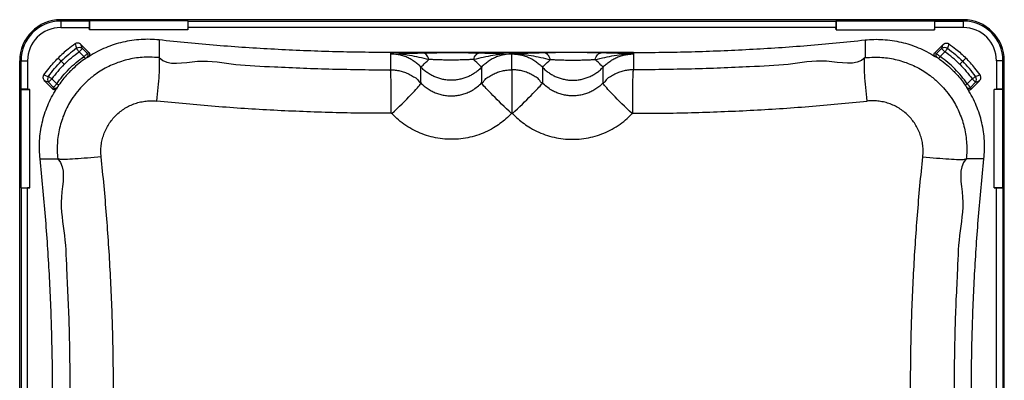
# Paper-space layout '1012-790 Hybird Padfoot' of a CAD drawing. Header units: millimetres. Extents: x 51 to 2966, y 67 to 3970.
# Tile 3 of 110: x 51 to 1251, y 827 to 1267. Entities that reach past the tile are written whole.
import ezdxf

# ---------------------------------------------------------------- set-up
doc = ezdxf.new("R2010")
doc.units = ezdxf.units.MM

psp = doc.layouts.new('1012-790 Hybird Padfoot')

# ---------------------------------------------------------------- linework, layer by layer
at = {"color": 7, "linetype": 'Continuous', "lineweight": 25}
for p, q in [((101.3, 1267.2), (101.3, 1265.6)), ((1201.3, 1267.2), (101.3, 1267.2)), ((206.5, 1267.2), (101.3, 1267.2)), ((136.1, 1265.6), (101.3, 1265.6)), ((101.3, 1265.6), (101.3, 1257.6)), ((136.1, 1265.6), (136.3, 1265.7)), ((136.3, 1265.7), (136.3, 1254.8)), ((256.3, 1265.7), (136.3, 1265.7)), ((256.3, 1265.7), (256.3, 1254.8)), ((256.5, 1265.6), (256.3, 1265.7)), ((256.5, 1265.6), (1046.1, 1265.6)), ((1046.1, 1265.6), (1046.3, 1265.7)), ((1046.3, 1265.7), (1046.3, 1254.8)), ((1046.3, 1265.7), (1166.3, 1265.7)), ((1096.1, 1267.2), (1201.3, 1267.2)), ((1166.3, 1265.7), (1166.3, 1254.8)), ((1166.5, 1265.6), (1166.3, 1265.7)), ((1166.5, 1265.6), (1201.3, 1265.6)), ((1201.3, 1267.2), (1201.3, 1265.6)), ((1201.3, 1265.6), (1201.3, 1257.6)), ((101.3, 1257.6), (136.1, 1257.6)), ((136.3, 1254.8), (136.1, 1257.6)), ((256.3, 1254.8), (136.3, 1254.8)), ((256.3, 1254.8), (256.5, 1257.6)), ((1046.1, 1257.6), (256.5, 1257.6)), ((1046.3, 1254.8), (1046.1, 1257.6)), ((1046.3, 1254.8), (1166.3, 1254.8)), ((1166.3, 1254.8), (1166.5, 1257.6)), ((1201.3, 1257.6), (1166.5, 1257.6)), ((136.1, 1226.8), (126.1, 1236.7)), ((221.1, 1242.5), (221.1, 1221)), ((1081.6, 1242.5), (1081.6, 1221)), ((1166.5, 1226.8), (1176.5, 1236.7)), ((123.6, 1228), (127.7, 1232.1)), ((123.6, 1228), (129.5, 1222.2)), ((134, 1225.8), (127.7, 1232.1)), ((136.1, 1226.8), (134, 1225.8)), ((799.3, 1227.2), (503.3, 1227.2)), ((503.3, 1227.2), (503.3, 1225.4)), ((503.3, 1225.4), (503.3, 1206.1)), ((651.3, 1206.2), (651.3, 1225.4)), ((799.3, 1227.2), (799.3, 1225.4)), ((799.3, 1225.4), (799.3, 1206.1)), ((1166.5, 1226.8), (1168.6, 1225.8)), ((1168.6, 1225.8), (1174.9, 1232.1)), ((1179, 1228), (1173.1, 1222.2)), ((1179, 1228), (1174.9, 1232.1)), ((51.3, 1217.2), (52.9, 1217.2)), ((51.3, 117.2), (51.3, 1217.2)), ((51.3, 1112), (51.3, 1217.2)), ((52.9, 1217.2), (60.9, 1217.2)), ((52.9, 1182.4), (52.9, 1217.2)), ((60.9, 1217.2), (60.9, 1182.4)), ((98.1, 1220.4), (102, 1216.5)), ((102, 1216.5), (105.7, 1212.9)), ((1200.6, 1216.5), (1196.9, 1212.9)), ((1204.5, 1220.4), (1200.6, 1216.5)), ((1241.7, 1217.2), (1241.7, 1182.4)), ((1249.7, 1217.2), (1241.7, 1217.2)), ((1249.7, 1182.4), (1249.7, 1217.2)), ((1251.3, 1217.2), (1249.7, 1217.2)), ((1251.3, 117.2), (1251.3, 1217.2)), ((1251.3, 1112), (1251.3, 1217.2)), ((540.3, 1190.2), (540.3, 1209.4)), ((614.3, 1209.4), (614.3, 1190.2)), ((651.3, 1206.2), (651.3, 1153)), ((688.3, 1209.4), (688.3, 1190.2)), ((762.3, 1190.2), (762.3, 1209.4)), ((91.7, 1182.5), (81.8, 1192.4)), ((90.5, 1195), (86.4, 1190.9)), ((92.7, 1184.5), (86.4, 1190.9)), ((90.5, 1195), (96.4, 1189.1)), ((1212.1, 1195), (1206.2, 1189.1)), ((1209.9, 1184.5), (1216.2, 1190.9)), ((1210.9, 1182.5), (1220.8, 1192.4)), ((1212.1, 1195), (1216.2, 1190.9)), ((52.9, 1182.4), (52.9, 1182.2)), ((52.9, 1182.2), (63.8, 1182.2)), ((52.9, 1062.2), (52.9, 1182.2)), ((63.8, 1182.2), (60.9, 1182.4)), ((63.8, 1062.2), (63.8, 1182.2)), ((91.7, 1182.5), (92.7, 1184.5)), ((1210.9, 1182.5), (1209.9, 1184.5)), ((1238.8, 1182.2), (1241.7, 1182.4)), ((1238.8, 1062.2), (1238.8, 1182.2)), ((1249.7, 1182.2), (1238.8, 1182.2)), ((1249.7, 1182.4), (1249.7, 1182.2)), ((1249.7, 1062.2), (1249.7, 1182.2)), ((76.1, 1097.5), (97.6, 1097.5)), ((1226.5, 1097.5), (1205, 1097.5)), ((52.9, 1062.2), (63.8, 1062.2)), ((52.9, 1062.1), (52.9, 1062.2)), ((52.9, 1062.1), (52.9, 272.4)), ((63.8, 1062.2), (60.9, 1062.1)), ((60.9, 272.4), (60.9, 1062.1)), ((1238.8, 1062.2), (1241.7, 1062.1)), ((1249.7, 1062.2), (1238.8, 1062.2)), ((1241.7, 272.4), (1241.7, 1062.1)), ((1249.7, 1062.1), (1249.7, 1062.2)), ((1249.7, 1062.1), (1249.7, 272.4))]:
    psp.add_line(p, q, dxfattribs=at)
at = {"color": 7, "linetype": 'Continuous', "lineweight": 25, "flags": 128}
for points in [[(123.6, 1228), (123.1, 1228.7), (122.7, 1229.3), (122.3, 1229.9), (121.8, 1230.5), (121.5, 1231), (121.1, 1231.5), (120.8, 1231.9), (120.6, 1232.3)], [(550.1, 1218.6), (549.5, 1220.3), (548.8, 1221.9), (547.9, 1223.2), (547, 1224.4), (546.1, 1225.4), (545, 1226.1), (543.9, 1226.5), (542.8, 1226.7)], [(604.5, 1218.6), (605.1, 1220.3), (605.8, 1221.9), (606.6, 1223.2), (607.5, 1224.4), (608.5, 1225.4), (609.6, 1226.1), (610.6, 1226.5), (611.7, 1226.7)], [(698.1, 1218.6), (697.5, 1220.3), (696.8, 1221.9), (696, 1223.2), (695.1, 1224.4), (694.1, 1225.4), (693, 1226.1), (692, 1226.5), (690.9, 1226.7)], [(752.5, 1218.6), (753.1, 1220.3), (753.8, 1221.9), (754.7, 1223.2), (755.6, 1224.4), (756.6, 1225.4), (757.6, 1226.1), (758.7, 1226.5), (759.8, 1226.7)], [(1179, 1228), (1179.5, 1228.7), (1179.9, 1229.3), (1180.4, 1229.9), (1180.8, 1230.5), (1181.1, 1231), (1181.5, 1231.5), (1181.8, 1231.9), (1182, 1232.3)], [(131.2, 1219.7), (131.1, 1219.8), (131, 1219.9), (130.9, 1220.2), (130.7, 1220.5), (130.4, 1220.8), (130.1, 1221.2), (129.8, 1221.7), (129.5, 1222.2)], [(218.5, 1168), (219, 1172.2), (219.4, 1176.3), (219.8, 1180.5), (220.2, 1184.5), (220.5, 1188.5), (220.8, 1192.4), (221.1, 1196.1), (221.3, 1199.6), (221.5, 1202.9), (221.6, 1206), (221.7, 1208.9), (221.8, 1211.5), (221.8, 1213.8), (221.8, 1215.8), (221.7, 1217.5), (221.6, 1218.9), (221.5, 1219.9), (221.3, 1220.6), (221.1, 1221)], [(540.3, 1209.4), (540.5, 1209.6), (541, 1210.1), (541.9, 1210.8), (543, 1211.9), (544.4, 1213.2), (546, 1214.8), (547.9, 1216.6), (550.1, 1218.6)], [(614.3, 1209.4), (614.1, 1209.6), (613.5, 1210.1), (612.7, 1210.8), (611.6, 1211.9), (610.2, 1213.2), (608.5, 1214.8), (606.6, 1216.6), (604.5, 1218.6)], [(688.3, 1209.4), (688.5, 1209.6), (689.1, 1210.1), (689.9, 1210.8), (691, 1211.9), (692.4, 1213.2), (694.1, 1214.8), (696, 1216.6), (698.1, 1218.6)], [(762.3, 1209.4), (762.1, 1209.6), (761.6, 1210.1), (760.7, 1210.8), (759.6, 1211.9), (758.2, 1213.2), (756.6, 1214.8), (754.7, 1216.6), (752.5, 1218.6)], [(1084.1, 1168), (1083.6, 1172.2), (1083.2, 1176.3), (1082.8, 1180.5), (1082.4, 1184.5), (1082.1, 1188.5), (1081.8, 1192.4), (1081.5, 1196.1), (1081.3, 1199.6), (1081.1, 1202.9), (1081, 1206), (1080.9, 1208.9), (1080.8, 1211.5), (1080.8, 1213.8), (1080.8, 1215.8), (1080.9, 1217.5), (1081, 1218.9), (1081.1, 1219.9), (1081.3, 1220.6), (1081.6, 1221)], [(1171.4, 1219.7), (1171.5, 1219.8), (1171.6, 1219.9), (1171.7, 1220.2), (1171.9, 1220.5), (1172.2, 1220.8), (1172.5, 1221.2), (1172.8, 1221.7), (1173.1, 1222.2)], [(504.2, 1153), (504.2, 1157.2), (504.2, 1161.4), (504.2, 1165.6), (504.2, 1169.6), (504.2, 1173.7), (504.1, 1177.5), (504.1, 1181.3), (504, 1184.8), (504, 1188.2), (503.9, 1191.3), (503.9, 1194.1), (503.8, 1196.7), (503.7, 1199.1), (503.7, 1201.1), (503.6, 1202.8), (503.5, 1204.1), (503.4, 1205.1), (503.4, 1205.8), (503.3, 1206.1)], [(798.4, 1153), (798.4, 1157.2), (798.4, 1161.4), (798.4, 1165.6), (798.4, 1169.6), (798.4, 1173.7), (798.5, 1177.5), (798.5, 1181.3), (798.6, 1184.8), (798.6, 1188.2), (798.7, 1191.3), (798.7, 1194.1), (798.8, 1196.7), (798.9, 1199.1), (798.9, 1201.1), (799, 1202.8), (799.1, 1204.1), (799.2, 1205.1), (799.3, 1205.8), (799.3, 1206.1)], [(90.5, 1195), (89.9, 1195.4), (89.2, 1195.9), (88.6, 1196.3), (88.1, 1196.7), (87.5, 1197.1), (87.1, 1197.4), (86.6, 1197.7), (86.3, 1198)], [(98.8, 1187.4), (98.8, 1187.4), (98.6, 1187.5), (98.4, 1187.7), (98.1, 1187.9), (97.7, 1188.1), (97.3, 1188.4), (96.8, 1188.8), (96.4, 1189.1)], [(504.8, 1152.7), (508, 1155.7), (511.2, 1158.7), (514.3, 1161.7), (517.3, 1164.7), (520.2, 1167.5), (523, 1170.3), (525.6, 1173), (528.1, 1175.5), (530.4, 1177.9), (532.5, 1180.2), (534.3, 1182.2), (536, 1184), (537.3, 1185.7), (538.5, 1187.1), (539.3, 1188.2), (539.9, 1189.1), (540.2, 1189.8), (540.3, 1190.2)], [(650.7, 1152.8), (647.7, 1155.6), (644.6, 1158.5), (641.7, 1161.4), (638.7, 1164.2), (635.9, 1166.9), (633.2, 1169.6), (630.6, 1172.2), (628.1, 1174.7), (625.8, 1177), (623.7, 1179.2), (621.7, 1181.3), (620, 1183.1), (618.4, 1184.8), (617.1, 1186.2), (616.1, 1187.5), (615.3, 1188.5), (614.7, 1189.3), (614.4, 1189.9), (614.3, 1190.2)], [(651.9, 1152.8), (654.9, 1155.6), (658, 1158.5), (660.9, 1161.4), (663.9, 1164.2), (666.7, 1166.9), (669.4, 1169.6), (672, 1172.2), (674.5, 1174.7), (676.8, 1177), (678.9, 1179.2), (680.9, 1181.3), (682.6, 1183.1), (684.2, 1184.8), (685.5, 1186.2), (686.5, 1187.5), (687.3, 1188.5), (687.9, 1189.3), (688.2, 1189.9), (688.3, 1190.2)], [(797.8, 1152.7), (794.6, 1155.7), (791.4, 1158.7), (788.4, 1161.7), (785.3, 1164.7), (782.4, 1167.5), (779.6, 1170.3), (777, 1173), (774.5, 1175.5), (772.2, 1177.9), (770.1, 1180.2), (768.3, 1182.2), (766.7, 1184), (765.3, 1185.7), (764.1, 1187.1), (763.3, 1188.2), (762.7, 1189.1), (762.4, 1189.8), (762.3, 1190.2)], [(1203.8, 1187.4), (1203.8, 1187.4), (1204, 1187.5), (1204.2, 1187.7), (1204.5, 1187.9), (1204.9, 1188.1), (1205.3, 1188.4), (1205.8, 1188.8), (1206.2, 1189.1)], [(1212.1, 1195), (1212.7, 1195.4), (1213.4, 1195.9), (1214, 1196.3), (1214.5, 1196.7), (1215.1, 1197.1), (1215.6, 1197.4), (1216, 1197.7), (1216.3, 1198)], [(150.6, 1100), (146.4, 1099.6), (142.2, 1099.2), (138.1, 1098.8), (134, 1098.4), (130, 1098.1), (126.2, 1097.7), (122.5, 1097.5), (119, 1097.3), (115.6, 1097.1), (112.5, 1096.9), (109.7, 1096.8), (107.1, 1096.7), (104.8, 1096.7), (102.7, 1096.7), (101, 1096.8), (99.7, 1096.9), (98.6, 1097.1), (97.9, 1097.3), (97.6, 1097.5)], [(1152, 1100), (1156.2, 1099.6), (1160.4, 1099.2), (1164.5, 1098.8), (1168.6, 1098.4), (1172.6, 1098.1), (1176.4, 1097.7), (1180.1, 1097.5), (1183.6, 1097.3), (1187, 1097.1), (1190.1, 1096.9), (1192.9, 1096.8), (1195.5, 1096.7), (1197.8, 1096.7), (1199.9, 1096.7), (1201.6, 1096.8), (1202.9, 1096.9), (1204, 1097.1), (1204.7, 1097.3), (1205, 1097.5)]]:
    psp.add_lwpolyline(points, dxfattribs=at)
at = {"color": 7, "linetype": 'Continuous', "lineweight": 25}
for centre, radius, start, end in [((101.3, 1217.2), 50, 90, 180), ((101.3, 1217.2), 48.4, 90, 180), ((1201.3, 1217.2), 50, 0, 90), ((1201.3, 1217.2), 48.4, 0, 90), ((101.3, 1217.2), 40.4, 90, 180), ((1201.3, 1217.2), 40.4, 0, 90), ((124, 1226.8), 6.43, 55.3587, 122.5931), ((131.9, 1223.7), 3, 305.7272, 44.6256), ((1170.7, 1223.7), 3, 135.3744, 234.2728), ((1178.6, 1226.8), 6.43, 57.4069, 124.6413), ((91.7, 1194.5), 6.43, 147.4069, 214.6413), ((1210.9, 1194.5), 6.43, 325.3587, 32.5931), ((94.8, 1186.7), 3, 225.3744, 324.2728), ((1207.8, 1186.7), 3, 215.7272, 314.6256)]:
    psp.add_arc(centre, radius, start, end, dxfattribs=at)
for centre, major_axis, start_param, end_param in [((136.6, 1257.6), (-0.49, 8), 0.013626, 1.566969), ((256, 1257.6), (0.49, 8), 4.716216, 6.269559), ((1046.6, 1257.6), (-0.49, 8), 0.013626, 1.566969), ((1166, 1257.6), (0.49, 8), 4.716216, 6.269559), ((60.9, 1181.9), (8, -0.49), 1.574623, 3.127966), ((1241.7, 1181.9), (8, 0.49), 0.013626, 1.566969), ((60.9, 1062.6), (8, 0.49), 3.155219, 4.708562), ((1241.7, 1062.6), (8, -0.49), 4.716216, 6.269559)]:
    psp.add_ellipse(centre, major_axis=major_axis, ratio=0.062167, start_param=start_param, end_param=end_param, dxfattribs=at)
for points, knots in [([(118.8, 1237.7), (116, 1235.7), (110.9, 1232), (104.1, 1226.2), (100.1, 1222.3), (98.1, 1220.4)], [0, 0, 0, 0, 0.388827, 0.693975, 1, 1, 1, 1]), ([(126.1, 1236.7), (125.6, 1237.2), (124.4, 1238.2), (122.3, 1238.8), (120.3, 1238.6), (119.2, 1238), (118.8, 1237.7)], [0, 0, 0, 0, 0.278149, 0.557678, 0.804037, 1, 1, 1, 1]), ([(118.8, 1237.7), (119.1, 1236.9), (119.7, 1235), (120.3, 1233.2), (120.6, 1232.3)], [0, 0, 0, 0, 0.472597, 1, 1, 1, 1]), ([(127.7, 1232.1), (127.4, 1233.1), (126.9, 1234.6), (126.3, 1236.2), (126.1, 1236.7)], [0, 0, 0, 0, 0.62213, 1, 1, 1, 1]), ([(221.1, 1242.5), (217.4, 1242.8), (210.2, 1243.4), (199.1, 1243.2), (188, 1242), (177, 1240), (166.4, 1237), (156, 1233.2), (145.9, 1228.4), (139.1, 1224.5), (135.7, 1222.3), (135.5, 1222.2)], [0, 0, 0, 0, 0.1219746, 0.2439493, 0.3694682, 0.4949868, 0.6169613, 0.7389355, 0.8644533, 0.9899716, 1, 1, 1, 1]), ([(503.3, 1227.2), (491.5, 1227.3), (467.9, 1227.4), (432.5, 1228.1), (397.2, 1229.3), (361.9, 1231), (326.6, 1233.1), (291.4, 1235.7), (256.2, 1238.8), (232.8, 1241.3), (221.1, 1242.5)], [0, 0, 0, 0, 0.12508, 0.250182, 0.375261, 0.500364, 0.625227, 0.750091, 0.875046, 1, 1, 1, 1]), ([(799.3, 1227.2), (811.1, 1227.3), (834.7, 1227.4), (870.1, 1228.1), (905.4, 1229.3), (940.7, 1231), (976, 1233.1), (1011.2, 1235.7), (1046.4, 1238.8), (1069.8, 1241.3), (1081.6, 1242.5)], [0, 0, 0, 0, 0.12508, 0.250182, 0.375261, 0.500364, 0.625227, 0.750091, 0.875046, 1, 1, 1, 1]), ([(1081.6, 1242.5), (1085.2, 1242.8), (1092.5, 1243.4), (1103.5, 1243.2), (1114.6, 1242), (1125.6, 1240), (1136.2, 1237), (1146.6, 1233.2), (1156.7, 1228.4), (1163.5, 1224.5), (1166.9, 1222.3), (1167.1, 1222.2)], [0, 0, 0, 0, 0.1219746, 0.2439493, 0.3694682, 0.4949868, 0.6169613, 0.7389355, 0.8644533, 0.9899716, 1, 1, 1, 1]), ([(1174.9, 1232.1), (1175.2, 1233.1), (1175.8, 1234.6), (1176.3, 1236.2), (1176.5, 1236.7)], [0, 0, 0, 0, 0.62213, 1, 1, 1, 1]), ([(1176.5, 1236.7), (1177, 1237.2), (1178.2, 1238.2), (1180.3, 1238.8), (1182.3, 1238.6), (1183.4, 1238), (1183.8, 1237.7)], [0, 0, 0, 0, 0.278149, 0.557678, 0.804037, 1, 1, 1, 1]), ([(1183.8, 1237.7), (1183.5, 1236.9), (1182.9, 1235), (1182.4, 1233.2), (1182, 1232.3)], [0, 0, 0, 0, 0.472597, 1, 1, 1, 1]), ([(1183.8, 1237.7), (1186.6, 1235.7), (1191.7, 1232), (1198.5, 1226.2), (1202.5, 1222.3), (1204.5, 1220.4)], [0, 0, 0, 0, 0.388827, 0.693975, 1, 1, 1, 1]), ([(120.6, 1232.3), (117.3, 1229.8), (110.8, 1225), (105, 1219.4), (102, 1216.5)], [0, 0, 0, 0, 0.49838, 1, 1, 1, 1]), ([(105.7, 1212.9), (105.7, 1212.9), (108.5, 1215.7), (114.2, 1221), (120.5, 1225.7), (123.6, 1228)], [0, 0, 0, 0, 0.003247, 0.501624, 1, 1, 1, 1]), ([(134, 1225.8), (133.9, 1225.7), (133.5, 1225.5), (132.5, 1224.6), (131.1, 1223.5), (130, 1222.6), (129.5, 1222.2)], [0, 0, 0, 0, 0.213094, 0.475791, 0.737934, 1, 1, 1, 1]), ([(135.5, 1222.2), (135.7, 1222.4), (136.3, 1222.8), (136.8, 1223.8), (137, 1224.9), (136.8, 1225.9), (136.4, 1226.5), (136.1, 1226.8), (136.1, 1226.8)], [0, 0, 0, 0, 0.1999755, 0.400131, 0.5954038, 0.7831691, 0.965618, 1, 1, 1, 1]), ([(503.3, 1225.4), (503.3, 1225.4), (506, 1225.5), (511.1, 1225.7), (518.6, 1226), (526.1, 1226.3), (534, 1226.5), (539.9, 1226.7), (542.8, 1226.7)], [0, 0, 0, 0, 0.000839, 0.237152, 0.426232, 0.615249, 0.807676, 1, 1, 1, 1]), ([(550.1, 1218.6), (546.1, 1219.5), (538.1, 1221.2), (526.6, 1223.6), (516.3, 1225), (509, 1225.4), (505.3, 1225.4), (504, 1225.4), (503.5, 1225.4), (503.4, 1225.4), (503.3, 1225.4), (503.3, 1225.4)], [0, 0, 0, 0, 0.249457, 0.499124, 0.748484, 0.915082, 0.96881, 0.988287, 0.99556, 0.999179, 1, 1, 1, 1]), ([(540.3, 1209.4), (540.3, 1209.4), (539.2, 1210.8), (536.4, 1213.1), (532.2, 1216.5), (527.4, 1219.4), (522.2, 1221.8), (516.9, 1223.6), (511.6, 1224.8), (507.1, 1225.3), (504.3, 1225.4), (503.3, 1225.4)], [0, 0, 0, 0, 0.0000018, 0.1289667, 0.2579313, 0.3955999, 0.5337082, 0.6713773, 0.7988933, 0.9264118, 1, 1, 1, 1]), ([(542.8, 1226.7), (545.2, 1226.8), (549.9, 1226.9), (557.6, 1227), (565.5, 1227), (573.1, 1227.1), (580.2, 1227.1), (586.8, 1227.1), (593.4, 1227), (599.8, 1227), (606, 1226.9), (609.8, 1226.8), (611.7, 1226.7)], [0, 0, 0, 0, 0.11518, 0.225911, 0.337196, 0.44814, 0.539693, 0.631419, 0.722919, 0.815222, 0.9078, 1, 1, 1, 1]), ([(651.3, 1225.4), (651.3, 1225.4), (651.2, 1225.4), (651, 1225.4), (650.6, 1225.4), (649.3, 1225.4), (645.6, 1225.4), (638.2, 1225), (628, 1223.6), (616.4, 1221.2), (608.5, 1219.5), (604.5, 1218.6)], [0, 0, 0, 0, 0.000821, 0.004441, 0.011713, 0.03119, 0.084918, 0.251516, 0.500876, 0.750543, 1, 1, 1, 1]), ([(611.7, 1226.7), (614.6, 1226.7), (620.4, 1226.5), (628.3, 1226.3), (635.8, 1226), (643.4, 1225.7), (648.5, 1225.5), (651.3, 1225.4), (651.3, 1225.4)], [0, 0, 0, 0, 0.188441, 0.376977, 0.569879, 0.762849, 0.999161, 1, 1, 1, 1]), ([(651.3, 1225.4), (651.3, 1225.4), (650.3, 1225.4), (647.5, 1225.3), (643, 1224.8), (637.7, 1223.6), (632.4, 1221.8), (627.2, 1219.4), (622.4, 1216.5), (618.2, 1213), (615.3, 1210.8), (614.3, 1209.4), (614.3, 1209.4)], [0, 0, 0, 0, 0.000001, 0.073588, 0.201107, 0.328623, 0.466292, 0.6044, 0.742069, 0.871033, 0.999998, 1, 1, 1, 1]), ([(690.9, 1226.7), (688, 1226.7), (682.2, 1226.5), (674.3, 1226.3), (666.8, 1226), (659.2, 1225.7), (654.1, 1225.5), (651.3, 1225.4), (651.3, 1225.4)], [0, 0, 0, 0, 0.1884414, 0.3769772, 0.5698794, 0.762849, 0.9991614, 1, 1, 1, 1]), ([(651.3, 1225.4), (651.3, 1225.4), (651.4, 1225.4), (651.6, 1225.4), (652, 1225.4), (653.3, 1225.4), (657, 1225.4), (664.4, 1225), (674.6, 1223.6), (686.2, 1221.2), (694.1, 1219.5), (698.1, 1218.6)], [0, 0, 0, 0, 0.000821, 0.004441, 0.011713, 0.03119, 0.084918, 0.251516, 0.500876, 0.750543, 1, 1, 1, 1]), ([(651.3, 1225.4), (651.3, 1225.4), (652.3, 1225.4), (655.1, 1225.3), (659.6, 1224.8), (664.9, 1223.6), (670.2, 1221.8), (675.4, 1219.4), (680.2, 1216.5), (684.4, 1213), (687.3, 1210.8), (688.3, 1209.4), (688.3, 1209.4)], [0, 0, 0, 0, 0.000001, 0.073588, 0.201107, 0.328623, 0.466292, 0.6044, 0.742069, 0.871033, 0.999998, 1, 1, 1, 1]), ([(759.8, 1226.7), (757.4, 1226.8), (752.7, 1226.9), (745, 1227), (737.1, 1227), (729.5, 1227.1), (722.4, 1227.1), (715.8, 1227.1), (709.2, 1227), (702.8, 1227), (696.6, 1226.9), (692.8, 1226.8), (690.9, 1226.7)], [0, 0, 0, 0, 0.11518, 0.225911, 0.337196, 0.44814, 0.539693, 0.631419, 0.722919, 0.815222, 0.9078, 1, 1, 1, 1]), ([(752.5, 1218.6), (756.5, 1219.5), (764.5, 1221.2), (776, 1223.6), (786.3, 1225), (793.6, 1225.4), (797.3, 1225.4), (798.6, 1225.4), (799.1, 1225.4), (799.3, 1225.4), (799.3, 1225.4), (799.3, 1225.4)], [0, 0, 0, 0, 0.249457, 0.499124, 0.748484, 0.915082, 0.96881, 0.988287, 0.99556, 0.999179, 1, 1, 1, 1]), ([(799.3, 1225.4), (799.3, 1225.4), (796.6, 1225.5), (791.5, 1225.7), (784, 1226), (776.5, 1226.3), (768.6, 1226.5), (762.7, 1226.7), (759.8, 1226.7)], [0, 0, 0, 0, 0.000839, 0.237152, 0.426232, 0.615249, 0.807676, 1, 1, 1, 1]), ([(762.3, 1209.4), (762.3, 1209.4), (763.4, 1210.8), (766.2, 1213.1), (770.4, 1216.5), (775.2, 1219.4), (780.4, 1221.8), (785.7, 1223.6), (791, 1224.8), (795.5, 1225.3), (798.3, 1225.4), (799.3, 1225.4)], [0, 0, 0, 0, 0.0000018, 0.1289667, 0.2579313, 0.3955999, 0.5337082, 0.6713773, 0.7988933, 0.9264118, 1, 1, 1, 1]), ([(1167.1, 1222.2), (1166.9, 1222.4), (1166.3, 1222.8), (1165.8, 1223.8), (1165.6, 1224.9), (1165.9, 1225.9), (1166.2, 1226.5), (1166.5, 1226.8), (1166.5, 1226.8)], [0, 0, 0, 0, 0.1999755, 0.400131, 0.5954038, 0.7831691, 0.965618, 1, 1, 1, 1]), ([(1168.6, 1225.8), (1168.8, 1225.7), (1169.1, 1225.5), (1170.1, 1224.6), (1171.6, 1223.5), (1172.6, 1222.6), (1173.1, 1222.2)], [0, 0, 0, 0, 0.213094, 0.475791, 0.737934, 1, 1, 1, 1]), ([(1196.9, 1212.9), (1196.9, 1212.9), (1194.1, 1215.7), (1188.4, 1221), (1182.1, 1225.7), (1179, 1228)], [0, 0, 0, 0, 0.003247, 0.501624, 1, 1, 1, 1]), ([(1182, 1232.3), (1185.3, 1229.8), (1191.8, 1225), (1197.7, 1219.4), (1200.6, 1216.5)], [0, 0, 0, 0, 0.49838, 1, 1, 1, 1]), ([(80.8, 1199.8), (82.9, 1202.6), (86.6, 1207.6), (92.4, 1214.5), (96.2, 1218.4), (98.1, 1220.4)], [0, 0, 0, 0, 0.388827, 0.693975, 1, 1, 1, 1]), ([(86.3, 1198), (88.7, 1201.2), (93.6, 1207.7), (99.2, 1213.6), (102, 1216.5)], [0, 0, 0, 0, 0.49838, 1, 1, 1, 1]), ([(105.7, 1212.9), (105.7, 1212.8), (102.9, 1210.1), (97.5, 1204.3), (92.9, 1198.1), (90.5, 1195)], [0, 0, 0, 0, 0.003247, 0.501624, 1, 1, 1, 1]), ([(96.4, 1189.1), (98.7, 1192.2), (103.4, 1198.5), (111.4, 1207.2), (120, 1215.2), (126.3, 1219.8), (129.5, 1222.2)], [0, 0, 0, 0, 0.2490487, 0.5, 0.7490491, 1, 1, 1, 1]), ([(221.1, 1221), (221.1, 1221), (217.4, 1221), (210.6, 1221.9), (200.6, 1221.4), (191.2, 1220.3), (182, 1218.4), (172.9, 1215.7), (164.1, 1212.3), (155.6, 1208.1), (147.5, 1203.3), (140.5, 1198.3), (134.7, 1193.4), (128.4, 1187.5), (121.5, 1179.8), (114.9, 1170.7), (109.7, 1161.7), (105.7, 1153.1), (102.4, 1144.2), (99.8, 1135.1), (98, 1125.8), (97.1, 1116.4), (96.7, 1106.9), (97.6, 1100.6), (97.6, 1097.5), (97.6, 1097.5)], [0, 0, 0, 0, 0, 0.05504, 0.102148, 0.149423, 0.196698, 0.243805, 0.290942, 0.338247, 0.385552, 0.432689, 0.466352, 0.500015, 0.560811, 0.621607, 0.668841, 0.716245, 0.763649, 0.810883, 0.858078, 0.905441, 0.952805, 1, 1, 1, 1, 1]), ([(131.2, 1219.7), (130.8, 1219.4), (127.4, 1217.1), (121.4, 1212.3), (114.7, 1206.1), (108.8, 1200), (103.8, 1194.2), (100.5, 1189.7), (98.8, 1187.4)], [0, 0, 0, 0, 0.032352, 0.266163, 0.499973, 0.630511, 0.815256, 1, 1, 1, 1]), ([(131.2, 1219.7), (131.5, 1219.9), (132, 1220.3), (132.8, 1220.8), (133.3, 1221.1), (133.5, 1221.2), (133.6, 1221.3)], [0, 0, 0, 0, 0.260594, 0.522428, 0.785869, 1, 1, 1, 1]), ([(133.6, 1221.3), (134.1, 1221.5), (134.7, 1221.8), (135.3, 1222.1), (135.5, 1222.2)], [0, 0, 0, 0, 0.782844, 1, 1, 1, 1]), ([(221.1, 1221), (221.1, 1221), (232.2, 1209.9), (269.9, 1220.7), (314.1, 1211.4), (357.9, 1210.1), (397, 1208.1), (432.4, 1207), (467.8, 1206.3), (491.5, 1206.1), (503.3, 1206.1), (503.3, 1206.1)], [0, 0, 0, 0, 0, 0.166388, 0.33279, 0.499178, 0.624332, 0.749486, 0.874743, 1, 1, 1, 1, 1]), ([(604.5, 1218.6), (603, 1218.5), (600.1, 1218.5), (595.2, 1218.3), (589.3, 1218.1), (582.3, 1217.9), (574.8, 1217.9), (567.9, 1218), (561.6, 1218.2), (555.6, 1218.5), (551.9, 1218.5), (550.1, 1218.6)], [0, 0, 0, 0, 0.089958, 0.180321, 0.270441, 0.41219, 0.554041, 0.66584, 0.777909, 0.889392, 1, 1, 1, 1]), ([(698.1, 1218.6), (699.6, 1218.5), (702.5, 1218.5), (707.4, 1218.3), (713.3, 1218.1), (720.3, 1217.9), (727.8, 1217.9), (734.8, 1218), (741, 1218.2), (747, 1218.5), (750.7, 1218.5), (752.5, 1218.6)], [0, 0, 0, 0, 0.089958, 0.180321, 0.270441, 0.41219, 0.554041, 0.66584, 0.777909, 0.889392, 1, 1, 1, 1]), ([(1081.6, 1221), (1081.6, 1221), (1070.5, 1209.9), (1032.7, 1220.7), (988.5, 1211.4), (944.7, 1210.1), (905.6, 1208.1), (870.2, 1207), (834.8, 1206.3), (811.2, 1206.1), (799.3, 1206.1), (799.3, 1206.1)], [0, 0, 0, 0, 0, 0.166388, 0.33279, 0.499178, 0.624332, 0.749486, 0.874743, 1, 1, 1, 1, 1]), ([(1081.6, 1221), (1081.6, 1221), (1085.2, 1221), (1092, 1221.9), (1102, 1221.4), (1111.4, 1220.3), (1120.6, 1218.4), (1129.7, 1215.7), (1138.5, 1212.3), (1147, 1208.1), (1155.1, 1203.3), (1162.1, 1198.3), (1167.9, 1193.4), (1174.2, 1187.5), (1181.1, 1179.8), (1187.7, 1170.7), (1192.9, 1161.7), (1196.9, 1153.1), (1200.3, 1144.2), (1202.8, 1135.1), (1204.6, 1125.8), (1205.5, 1116.4), (1205.9, 1106.9), (1205, 1100.6), (1205, 1097.5), (1205, 1097.5)], [0, 0, 0, 0, 0, 0.05504, 0.102148, 0.149423, 0.196698, 0.243805, 0.290942, 0.338247, 0.385552, 0.432689, 0.466352, 0.500015, 0.560811, 0.621607, 0.668841, 0.716245, 0.763649, 0.810883, 0.858078, 0.905441, 0.952805, 1, 1, 1, 1, 1]), ([(1169, 1221.3), (1168.5, 1221.5), (1167.9, 1221.8), (1167.3, 1222.1), (1167.1, 1222.2)], [0, 0, 0, 0, 0.782844, 1, 1, 1, 1]), ([(1171.4, 1219.7), (1171.1, 1219.9), (1170.6, 1220.3), (1169.8, 1220.8), (1169.3, 1221.1), (1169.1, 1221.2), (1169, 1221.3)], [0, 0, 0, 0, 0.260594, 0.522428, 0.785869, 1, 1, 1, 1]), ([(1171.4, 1219.7), (1171.8, 1219.4), (1175.2, 1217.1), (1181.2, 1212.3), (1188, 1206.1), (1193.8, 1200), (1198.8, 1194.2), (1202.1, 1189.7), (1203.8, 1187.4)], [0, 0, 0, 0, 0.032352, 0.266163, 0.499973, 0.630511, 0.815256, 1, 1, 1, 1]), ([(1206.2, 1189.1), (1203.9, 1192.2), (1199.3, 1198.5), (1191.3, 1207.2), (1182.6, 1215.2), (1176.3, 1219.8), (1173.1, 1222.2)], [0, 0, 0, 0, 0.2490487, 0.5, 0.7490491, 1, 1, 1, 1]), ([(1196.9, 1212.9), (1196.9, 1212.8), (1199.7, 1210.1), (1205.1, 1204.3), (1209.8, 1198.1), (1212.1, 1195)], [0, 0, 0, 0, 0.003247, 0.501624, 1, 1, 1, 1]), ([(1216.3, 1198), (1213.9, 1201.2), (1209, 1207.7), (1203.4, 1213.6), (1200.6, 1216.5)], [0, 0, 0, 0, 0.49838, 1, 1, 1, 1]), ([(1221.8, 1199.8), (1219.7, 1202.6), (1216, 1207.6), (1210.2, 1214.5), (1206.4, 1218.4), (1204.5, 1220.4)], [0, 0, 0, 0, 0.388827, 0.693975, 1, 1, 1, 1]), ([(503.3, 1206.1), (503.3, 1206.1), (505.2, 1206.1), (509, 1205.9), (514.7, 1205), (520.4, 1203.3), (526, 1201), (531.3, 1197.6), (536.5, 1194.9), (538.5, 1190.2), (540.3, 1190.2), (540.3, 1190.2)], [0, 0, 0, 0, 0.000001, 0.138556, 0.277558, 0.416115, 0.566757, 0.717976, 0.868618, 0.999999, 1, 1, 1, 1]), ([(614.3, 1209.4), (614.2, 1209.3), (614.1, 1209.2), (614, 1209), (613.8, 1208.8), (613.2, 1208.3), (612.8, 1207.8), (611.8, 1206.9), (611.2, 1206.3), (609.2, 1204.6), (607.9, 1203.6), (605.1, 1201.6), (603.6, 1200.7), (601.3, 1199.4), (600.6, 1199), (599, 1198.2), (598.2, 1197.9), (595.9, 1196.9), (594.2, 1196.3), (591, 1195.2), (589.3, 1194.8), (586.8, 1194.3), (585.9, 1194.1), (584.2, 1193.8), (583.3, 1193.7), (580.7, 1193.5), (579, 1193.4), (575.6, 1193.4), (573.9, 1193.5), (571.3, 1193.7), (570.4, 1193.8), (568.7, 1194.1), (567.9, 1194.2), (565.3, 1194.8), (563.6, 1195.2), (560.4, 1196.2), (558.7, 1196.8), (555.6, 1198.2), (554, 1199), (551.8, 1200.2), (551, 1200.7), (549.5, 1201.6), (548.8, 1202.1), (546.7, 1203.6), (545.3, 1204.6), (543.4, 1206.3), (542.7, 1206.9), (541.8, 1207.8), (541.5, 1208.1), (541, 1208.6), (540.8, 1208.8), (540.6, 1209), (540.4, 1209.2), (540.4, 1209.3), (540.3, 1209.4)], [0, 0, 0, 0, 0.003906, 0.003906, 0.007813, 0.015625, 0.03125, 0.03125, 0.0625, 0.0625, 0.125, 0.125, 0.1875, 0.1875, 0.21875, 0.21875, 0.25, 0.25, 0.3125, 0.3125, 0.375, 0.375, 0.40625, 0.40625, 0.4375, 0.4375, 0.5, 0.5, 0.5625, 0.5625, 0.59375, 0.59375, 0.625, 0.625, 0.6875, 0.6875, 0.75, 0.75, 0.8125, 0.8125, 0.84375, 0.84375, 0.875, 0.875, 0.9375, 0.9375, 0.96875, 0.96875, 0.984375, 0.984375, 0.992187, 0.996094, 0.996094, 1, 1, 1, 1]), ([(614.3, 1190.2), (614.3, 1190.2), (616.2, 1190.2), (618.2, 1195), (623.2, 1197.6), (628.2, 1200.8), (633.7, 1203.2), (639.5, 1204.9), (645.4, 1206), (649.3, 1206.1), (651.3, 1206.2)], [0, 0, 0, 0, 0.000001, 0.140848, 0.282165, 0.423014, 0.567462, 0.712418, 0.856866, 1, 1, 1, 1]), ([(688.3, 1190.2), (688.3, 1190.2), (686.4, 1190.2), (684.4, 1195), (679.4, 1197.6), (674.4, 1200.8), (668.9, 1203.2), (663.2, 1204.9), (657.3, 1206), (653.3, 1206.1), (651.3, 1206.2)], [0, 0, 0, 0, 0.000001, 0.140848, 0.282165, 0.423014, 0.567462, 0.712418, 0.856866, 1, 1, 1, 1]), ([(688.3, 1209.4), (688.4, 1209.3), (688.5, 1209.2), (688.6, 1209), (688.8, 1208.8), (689.4, 1208.3), (689.8, 1207.8), (690.8, 1206.9), (691.4, 1206.3), (693.4, 1204.6), (694.7, 1203.6), (697.5, 1201.6), (699, 1200.7), (701.3, 1199.4), (702, 1199), (703.6, 1198.2), (704.4, 1197.9), (706.8, 1196.9), (708.4, 1196.3), (711.6, 1195.2), (713.3, 1194.8), (715.8, 1194.3), (716.7, 1194.1), (718.4, 1193.8), (719.3, 1193.7), (721.9, 1193.5), (723.6, 1193.4), (727, 1193.4), (728.7, 1193.5), (731.3, 1193.7), (732.2, 1193.8), (733.9, 1194.1), (734.7, 1194.2), (737.3, 1194.8), (739, 1195.2), (742.3, 1196.2), (743.9, 1196.8), (747, 1198.2), (748.6, 1199), (750.8, 1200.2), (751.6, 1200.7), (753.1, 1201.6), (753.8, 1202.1), (755.9, 1203.6), (757.3, 1204.6), (759.2, 1206.3), (759.9, 1206.9), (760.8, 1207.8), (761.1, 1208.1), (761.6, 1208.6), (761.8, 1208.8), (762, 1209), (762.2, 1209.2), (762.3, 1209.3), (762.3, 1209.4)], [0, 0, 0, 0, 0.003906, 0.003906, 0.007812, 0.015625, 0.03125, 0.03125, 0.0625, 0.0625, 0.125, 0.125, 0.1875, 0.1875, 0.21875, 0.21875, 0.25, 0.25, 0.3125, 0.3125, 0.375, 0.375, 0.40625, 0.40625, 0.4375, 0.4375, 0.5, 0.5, 0.5625, 0.5625, 0.59375, 0.59375, 0.625, 0.625, 0.6875, 0.6875, 0.75, 0.75, 0.8125, 0.8125, 0.84375, 0.84375, 0.875, 0.875, 0.9375, 0.9375, 0.96875, 0.96875, 0.984375, 0.984375, 0.992188, 0.996094, 0.996094, 1, 1, 1, 1]), ([(799.3, 1206.1), (799.3, 1206.1), (797.4, 1206.1), (793.6, 1205.9), (787.9, 1205), (782.2, 1203.3), (776.6, 1201), (771.3, 1197.6), (766.1, 1194.9), (764.1, 1190.2), (762.3, 1190.2), (762.3, 1190.2)], [0, 0, 0, 0, 0.000001, 0.138556, 0.277558, 0.416115, 0.566757, 0.717976, 0.868618, 0.999999, 1, 1, 1, 1]), ([(81.8, 1192.4), (81.3, 1193), (80.4, 1194.1), (79.8, 1196.3), (80, 1198.3), (80.6, 1199.3), (80.8, 1199.8)], [0, 0, 0, 0, 0.278149, 0.557678, 0.804037, 1, 1, 1, 1]), ([(80.8, 1199.8), (81.7, 1199.5), (83.5, 1198.9), (85.3, 1198.3), (86.3, 1198)], [0, 0, 0, 0, 0.472597, 1, 1, 1, 1]), ([(86.4, 1190.9), (85.5, 1191.2), (83.9, 1191.7), (82.4, 1192.2), (81.8, 1192.4)], [0, 0, 0, 0, 0.62213, 1, 1, 1, 1]), ([(92.7, 1184.5), (92.8, 1184.7), (93.1, 1185), (93.9, 1186.1), (95.1, 1187.5), (95.9, 1188.6), (96.4, 1189.1)], [0, 0, 0, 0, 0.213094, 0.475791, 0.737934, 1, 1, 1, 1]), ([(540.3, 1190.2), (540.3, 1190.2), (541.3, 1188.5), (544.5, 1186.3), (548.9, 1182.7), (553.8, 1179.8), (559.1, 1177.5), (564.5, 1175.8), (570.1, 1174.6), (575.8, 1174.2), (581.5, 1174.3), (587.2, 1175.1), (592.8, 1176.6), (598.1, 1178.6), (603.7, 1181.4), (609, 1185.4), (612.9, 1188.2), (614.3, 1190.2), (614.3, 1190.2)], [0, 0, 0, 0, 0.000001, 0.068934, 0.138086, 0.207019, 0.275874, 0.34495, 0.413804, 0.482626, 0.551667, 0.620487, 0.689287, 0.758309, 0.82711, 0.913554, 0.999999, 1, 1, 1, 1]), ([(762.3, 1190.2), (762.3, 1190.2), (761.3, 1188.5), (758.1, 1186.3), (753.7, 1182.7), (748.8, 1179.8), (743.5, 1177.5), (738.1, 1175.8), (732.5, 1174.6), (726.8, 1174.2), (721.1, 1174.3), (715.4, 1175.1), (709.8, 1176.6), (704.5, 1178.6), (699, 1181.4), (693.6, 1185.4), (689.7, 1188.2), (688.3, 1190.2), (688.3, 1190.2)], [0, 0, 0, 0, 0.000001, 0.068934, 0.138086, 0.207019, 0.275874, 0.34495, 0.413804, 0.482626, 0.551667, 0.620487, 0.689287, 0.758309, 0.82711, 0.913554, 0.999999, 1, 1, 1, 1]), ([(1209.9, 1184.5), (1209.8, 1184.7), (1209.5, 1185), (1208.7, 1186.1), (1207.6, 1187.5), (1206.7, 1188.6), (1206.2, 1189.1)], [0, 0, 0, 0, 0.213094, 0.475791, 0.737934, 1, 1, 1, 1]), ([(1216.2, 1190.9), (1217.2, 1191.2), (1218.7, 1191.7), (1220.2, 1192.2), (1220.8, 1192.4)], [0, 0, 0, 0, 0.62213, 1, 1, 1, 1]), ([(1221.8, 1199.8), (1220.9, 1199.5), (1219.1, 1198.9), (1217.3, 1198.3), (1216.3, 1198)], [0, 0, 0, 0, 0.472597, 1, 1, 1, 1]), ([(1220.8, 1192.4), (1221.3, 1193), (1222.3, 1194.1), (1222.8, 1196.3), (1222.6, 1198.3), (1222.1, 1199.3), (1221.8, 1199.8)], [0, 0, 0, 0, 0.278149, 0.557678, 0.804037, 1, 1, 1, 1]), ([(76.1, 1097.5), (75.8, 1101.1), (75.2, 1108.4), (75.4, 1119.5), (76.5, 1130.6), (78.6, 1141.5), (81.5, 1152.2), (85.4, 1162.5), (90.1, 1172.7), (94, 1179.4), (96.2, 1182.8), (96.4, 1183.1)], [0, 0, 0, 0, 0.1219746, 0.2439493, 0.3694682, 0.4949868, 0.6169613, 0.7389355, 0.8644533, 0.9899716, 1, 1, 1, 1]), ([(96.4, 1183.1), (96.2, 1182.8), (95.7, 1182.2), (94.7, 1181.7), (93.7, 1181.6), (92.7, 1181.8), (92, 1182.2), (91.8, 1182.4), (91.7, 1182.5)], [0, 0, 0, 0, 0.1999755, 0.400131, 0.5954038, 0.7831691, 0.965618, 1, 1, 1, 1]), ([(97.3, 1184.9), (97, 1184.4), (96.7, 1183.8), (96.4, 1183.2), (96.4, 1183.1)], [0, 0, 0, 0, 0.782844, 1, 1, 1, 1]), ([(98.8, 1187.4), (98.6, 1187.1), (98.3, 1186.5), (97.8, 1185.8), (97.4, 1185.2), (97.3, 1185), (97.3, 1184.9)], [0, 0, 0, 0, 0.260594, 0.522428, 0.785869, 1, 1, 1, 1]), ([(1203.8, 1187.4), (1204, 1187.1), (1204.4, 1186.5), (1204.8, 1185.8), (1205.2, 1185.2), (1205.3, 1185), (1205.3, 1184.9)], [0, 0, 0, 0, 0.260594, 0.522428, 0.785869, 1, 1, 1, 1]), ([(1205.3, 1184.9), (1205.6, 1184.4), (1205.9, 1183.8), (1206.2, 1183.2), (1206.2, 1183.1)], [0, 0, 0, 0, 0.782844, 1, 1, 1, 1]), ([(1226.5, 1097.5), (1226.8, 1101.1), (1227.5, 1108.4), (1227.2, 1119.5), (1226.1, 1130.6), (1224, 1141.5), (1221.1, 1152.2), (1217.2, 1162.5), (1212.5, 1172.7), (1208.6, 1179.4), (1206.4, 1182.8), (1206.2, 1183.1)], [0, 0, 0, 0, 0.1219746, 0.2439493, 0.3694682, 0.4949868, 0.6169613, 0.7389355, 0.8644533, 0.9899716, 1, 1, 1, 1]), ([(1206.2, 1183.1), (1206.5, 1182.8), (1206.9, 1182.2), (1207.9, 1181.7), (1208.9, 1181.6), (1209.9, 1181.8), (1210.6, 1182.2), (1210.8, 1182.4), (1210.9, 1182.5)], [0, 0, 0, 0, 0.1999755, 0.400131, 0.5954038, 0.7831691, 0.965618, 1, 1, 1, 1]), ([(150.6, 1100), (150.4, 1102.3), (150.1, 1106.9), (150.5, 1113.9), (151.7, 1120.7), (153.7, 1127.4), (156.4, 1133.8), (159.8, 1139.8), (163.8, 1145.3), (168.4, 1150.5), (173.6, 1155.2), (179.5, 1159.2), (185.6, 1162.5), (192, 1165.1), (198.7, 1167), (205.5, 1168.1), (212.2, 1168.5), (216.5, 1168.1), (218.5, 1168)], [0, 0, 0, 0, 0.063003, 0.126206, 0.189208, 0.252217, 0.315427, 0.378434, 0.439217, 0.5, 0.567269, 0.630142, 0.693216, 0.75609, 0.818959, 0.882028, 0.944898, 1, 1, 1, 1]), ([(504.2, 1153), (492.3, 1153), (468.4, 1153.1), (432.5, 1153.8), (396.7, 1155), (360.9, 1156.6), (325.2, 1158.7), (289.6, 1161.3), (254, 1164.4), (230.4, 1166.8), (218.5, 1168)], [0, 0, 0, 0, 0.125246, 0.250519, 0.375661, 0.500829, 0.62557, 0.750311, 0.875156, 1, 1, 1, 1]), ([(798.4, 1153), (810.3, 1153), (834.2, 1153.1), (870.1, 1153.8), (905.9, 1155), (941.7, 1156.6), (977.4, 1158.7), (1013, 1161.3), (1048.6, 1164.4), (1072.2, 1166.8), (1084.1, 1168)], [0, 0, 0, 0, 0.125246, 0.250519, 0.375661, 0.500829, 0.62557, 0.750311, 0.875156, 1, 1, 1, 1]), ([(1152, 1100), (1152.2, 1102.3), (1152.5, 1106.9), (1152.1, 1113.9), (1150.9, 1120.7), (1148.9, 1127.4), (1146.2, 1133.8), (1142.8, 1139.8), (1138.9, 1145.3), (1134.2, 1150.5), (1129, 1155.2), (1123.1, 1159.2), (1117, 1162.5), (1110.6, 1165.1), (1103.9, 1167), (1097.1, 1168.1), (1090.4, 1168.5), (1086.1, 1168.1), (1084.1, 1168)], [0, 0, 0, 0, 0.063003, 0.126206, 0.189208, 0.252217, 0.315427, 0.378434, 0.439217, 0.5, 0.567269, 0.630142, 0.693216, 0.75609, 0.818959, 0.882028, 0.944898, 1, 1, 1, 1]), ([(650.7, 1152.8), (648.5, 1150.6), (644.1, 1146.1), (636.7, 1140.3), (628.3, 1134.7), (618.8, 1129.9), (608.3, 1125.8), (597.3, 1123), (586.2, 1121.4), (574.9, 1121.1), (563.7, 1122.1), (552.6, 1124.3), (541.9, 1127.7), (531.6, 1132.3), (521.9, 1138.1), (512.8, 1144.8), (507.5, 1150.1), (504.8, 1152.7)], [0, 0, 0, 0, 0.057629, 0.115386, 0.173015, 0.241854, 0.310913, 0.379751, 0.448549, 0.517566, 0.586364, 0.655231, 0.724318, 0.793186, 0.862051, 0.931135, 1, 1, 1, 1]), ([(651.9, 1152.8), (654.1, 1150.6), (658.5, 1146.1), (665.9, 1140.3), (674.3, 1134.7), (683.8, 1129.9), (694.4, 1125.8), (705.3, 1123), (716.4, 1121.4), (727.7, 1121.1), (738.9, 1122.1), (750, 1124.3), (760.7, 1127.7), (771.1, 1132.3), (780.7, 1138.1), (789.8, 1144.8), (795.1, 1150.1), (797.8, 1152.7)], [0, 0, 0, 0, 0.057629, 0.115386, 0.173015, 0.241854, 0.310913, 0.379751, 0.448549, 0.517566, 0.586364, 0.655231, 0.724318, 0.793186, 0.862051, 0.931135, 1, 1, 1, 1]), ([(91.3, 815.3), (91.3, 827.1), (91.2, 850.6), (90.4, 886), (89.2, 921.4), (87.6, 956.7), (85.4, 991.9), (82.8, 1027.2), (79.7, 1062.4), (77.3, 1085.8), (76.1, 1097.5)], [0, 0, 0, 0, 0.12508, 0.250182, 0.375261, 0.500364, 0.625227, 0.750091, 0.875046, 1, 1, 1, 1]), ([(97.6, 1097.5), (97.6, 1097.5), (108.7, 1086.4), (97.9, 1048.6), (107.2, 1004.4), (108.4, 960.7), (110.5, 921.6), (111.6, 886.1), (112.3, 850.7), (112.4, 827.1), (112.4, 815.3), (112.4, 815.3)], [0, 0, 0, 0, 0, 0.166388, 0.33279, 0.499178, 0.624332, 0.749486, 0.874743, 1, 1, 1, 1, 1]), ([(165.6, 814.3), (165.5, 826.3), (165.5, 850.2), (164.7, 886), (163.6, 921.9), (161.9, 957.6), (159.8, 993.3), (157.2, 1028.9), (154.2, 1064.5), (151.8, 1088.2), (150.6, 1100)], [0, 0, 0, 0, 0.125246, 0.250519, 0.375661, 0.500829, 0.62557, 0.750311, 0.875156, 1, 1, 1, 1]), ([(1137, 814.3), (1137.1, 826.3), (1137.2, 850.2), (1137.9, 886), (1139, 921.9), (1140.7, 957.6), (1142.8, 993.3), (1145.4, 1028.9), (1148.4, 1064.5), (1150.8, 1088.2), (1152, 1100)], [0, 0, 0, 0, 0.125246, 0.250519, 0.375661, 0.500829, 0.62557, 0.750311, 0.875156, 1, 1, 1, 1]), ([(1205, 1097.5), (1205, 1097.5), (1193.9, 1086.4), (1204.7, 1048.6), (1195.4, 1004.4), (1194.2, 960.7), (1192.1, 921.6), (1191, 886.1), (1190.3, 850.7), (1190.2, 827.1), (1190.2, 815.3), (1190.2, 815.3)], [0, 0, 0, 0, 0, 0.166388, 0.33279, 0.499178, 0.624332, 0.749486, 0.874743, 1, 1, 1, 1, 1]), ([(1211.3, 815.3), (1211.3, 827.1), (1211.4, 850.6), (1212.2, 886), (1213.4, 921.4), (1215, 956.7), (1217.2, 991.9), (1219.8, 1027.2), (1222.9, 1062.4), (1225.3, 1085.8), (1226.5, 1097.5)], [0, 0, 0, 0, 0.12508, 0.250182, 0.375261, 0.500364, 0.625227, 0.750091, 0.875046, 1, 1, 1, 1])]:
    psp.add_open_spline(points, degree=3, knots=knots, dxfattribs=at)
for points in [[(504.8, 1152.7), (504.7, 1152.9), (504.5, 1153), (504.2, 1153)], [(651.3, 1153), (651.1, 1153), (650.9, 1152.9), (650.7, 1152.8)], [(651.3, 1153), (651.5, 1153), (651.7, 1152.9), (651.9, 1152.8)], [(797.8, 1152.7), (797.9, 1152.9), (798.1, 1153), (798.4, 1153)]]:
    psp.add_open_spline(points, degree=3, dxfattribs=at)

doc.saveas('drawing.dxf')
